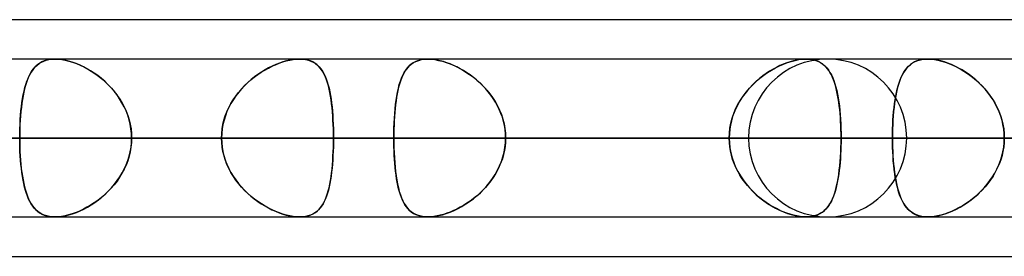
# Model space of a CAD drawing. Header units: millimetres. Extents: x -288 to 288, y -100 to 123.
# Tile 63 of 75: x 126.31 to 140.38, y 51.61 to 55. Entities that reach past the tile are written whole.
import ezdxf

# ---------------------------------------------------------------- set-up
doc = ezdxf.new("R2010")
doc.units = ezdxf.units.MM
doc.layers.add('MAIN-1', color=7, linetype='Continuous')
doc.layers.add('MAIN-2', color=7, linetype='Continuous')

msp = doc.modelspace()

# ---------------------------------------------------------------- linework, layer by layer
at = {"layer": 'MAIN-1'}
for p, q in [((81.421, 55), (156.21, 55)), ((155.254, 54.435), (-155.254, 54.435)), ((126.817, 54.435), (126.817, 54.435)), ((126.817, 54.435), (126.817, 54.435)), ((126.817, 54.435), (126.818, 54.435)), ((126.818, 54.435), (126.818, 54.435)), ((126.818, 54.435), (126.818, 54.435)), ((126.818, 54.435), (126.818, 54.435)), ((137.559, 54.435), (137.56, 54.435)), ((137.56, 54.435), (137.56, 54.435)), ((137.56, 54.435), (137.561, 54.435)), ((137.561, 54.435), (137.561, 54.435)), ((137.561, 54.435), (137.562, 54.435)), ((137.562, 54.435), (137.562, 54.435)), ((155.857, 53.305), (-155.857, 53.305)), ((-155.118, 52.175), (155.118, 52.175)), ((126.818, 52.175), (126.817, 52.175)), ((126.818, 52.175), (126.818, 52.175)), ((126.818, 52.175), (126.818, 52.175)), ((126.818, 52.175), (126.818, 52.175)), ((126.818, 52.175), (126.818, 52.175)), ((126.818, 52.175), (126.818, 52.175)), ((81.908, 51.61), (155.347, 51.61))]:
    msp.add_line(p, q, dxfattribs=at)
at = {"layer": 'MAIN-2'}
for p, q in [((126.511, 54.297), (126.535, 54.325)), ((126.545, 54.334), (126.521, 54.309)), ((126.535, 54.325), (126.562, 54.349)), ((126.571, 54.357), (126.545, 54.334)), ((126.562, 54.349), (126.59, 54.371)), ((126.599, 54.377), (126.571, 54.357)), ((126.59, 54.371), (126.622, 54.39)), ((126.63, 54.394), (126.599, 54.377)), ((126.622, 54.39), (126.656, 54.406)), ((126.663, 54.409), (126.63, 54.394)), ((126.656, 54.406), (126.692, 54.419)), ((126.698, 54.42), (126.663, 54.409)), ((126.692, 54.419), (126.731, 54.428)), ((126.736, 54.428), (126.698, 54.42)), ((126.731, 54.428), (126.773, 54.433)), ((126.776, 54.433), (126.736, 54.428)), ((126.773, 54.433), (126.817, 54.435)), ((126.818, 54.435), (126.776, 54.433)), ((126.818, 54.435), (126.864, 54.433)), ((126.864, 54.433), (126.818, 54.435)), ((126.864, 54.433), (126.913, 54.428)), ((126.912, 54.428), (126.864, 54.433)), ((126.961, 54.419), (126.912, 54.428)), ((126.913, 54.428), (126.964, 54.419)), ((127.012, 54.407), (126.961, 54.419)), ((126.964, 54.419), (127.016, 54.406)), ((127.064, 54.391), (127.012, 54.407)), ((127.016, 54.406), (127.068, 54.39)), ((127.117, 54.372), (127.064, 54.391)), ((127.068, 54.39), (127.122, 54.37)), ((127.169, 54.351), (127.117, 54.372)), ((127.122, 54.37), (127.176, 54.348)), ((127.222, 54.326), (127.169, 54.351)), ((127.176, 54.348), (127.229, 54.322)), ((127.274, 54.298), (127.222, 54.326)), ((127.229, 54.322), (127.283, 54.294)), ((129.866, 54.306), (129.917, 54.332)), ((129.922, 54.334), (129.87, 54.309)), ((129.917, 54.332), (129.969, 54.355)), ((129.973, 54.357), (129.922, 54.334)), ((129.969, 54.355), (130.021, 54.376)), ((130.024, 54.377), (129.973, 54.357)), ((130.021, 54.376), (130.072, 54.394)), ((130.075, 54.395), (130.024, 54.377)), ((130.072, 54.394), (130.123, 54.408)), ((130.125, 54.409), (130.075, 54.395)), ((130.123, 54.408), (130.173, 54.42)), ((130.175, 54.42), (130.125, 54.409)), ((130.173, 54.42), (130.221, 54.428)), ((130.223, 54.428), (130.175, 54.42)), ((130.221, 54.428), (130.268, 54.433)), ((130.269, 54.433), (130.223, 54.428)), ((130.268, 54.433), (130.313, 54.435)), ((130.313, 54.435), (130.269, 54.433)), ((130.355, 54.433), (130.313, 54.435)), ((130.313, 54.435), (130.357, 54.433)), ((130.395, 54.428), (130.355, 54.433)), ((130.357, 54.433), (130.399, 54.428)), ((130.432, 54.42), (130.395, 54.428)), ((130.399, 54.428), (130.438, 54.419)), ((130.467, 54.409), (130.432, 54.42)), ((130.438, 54.419), (130.474, 54.406)), ((130.5, 54.394), (130.467, 54.409)), ((130.474, 54.406), (130.508, 54.39)), ((130.53, 54.377), (130.5, 54.394)), ((130.508, 54.39), (130.539, 54.37)), ((130.558, 54.356), (130.53, 54.377)), ((130.539, 54.37), (130.567, 54.348)), ((130.583, 54.333), (130.558, 54.356)), ((130.567, 54.348), (130.593, 54.322)), ((130.606, 54.307), (130.583, 54.333)), ((130.593, 54.322), (130.617, 54.294)), ((131.854, 54.309), (131.88, 54.337)), ((131.884, 54.341), (131.86, 54.317)), ((131.88, 54.337), (131.909, 54.362)), ((131.909, 54.362), (131.884, 54.341)), ((131.909, 54.362), (131.941, 54.384)), ((131.936, 54.381), (131.909, 54.362)), ((131.966, 54.397), (131.936, 54.381)), ((131.941, 54.384), (131.976, 54.402)), ((131.998, 54.411), (131.966, 54.397)), ((131.976, 54.402), (132.015, 54.416)), ((132.032, 54.421), (131.998, 54.411)), ((132.015, 54.416), (132.056, 54.427)), ((132.068, 54.429), (132.032, 54.421)), ((132.056, 54.427), (132.1, 54.433)), ((132.107, 54.434), (132.068, 54.429)), ((132.1, 54.433), (132.147, 54.435)), ((132.147, 54.435), (132.107, 54.434)), ((132.147, 54.435), (132.195, 54.433)), ((132.188, 54.434), (132.147, 54.435)), ((132.232, 54.429), (132.188, 54.434)), ((132.195, 54.433), (132.246, 54.427)), ((132.277, 54.422), (132.232, 54.429)), ((132.246, 54.427), (132.299, 54.417)), ((132.323, 54.412), (132.277, 54.422)), ((132.299, 54.417), (132.354, 54.404)), ((132.37, 54.399), (132.323, 54.412)), ((132.354, 54.404), (132.409, 54.386)), ((132.418, 54.383), (132.37, 54.399)), ((132.409, 54.386), (132.465, 54.366)), ((132.466, 54.365), (132.418, 54.383)), ((132.465, 54.366), (132.521, 54.342)), ((132.514, 54.345), (132.466, 54.365)), ((132.562, 54.322), (132.514, 54.345)), ((132.521, 54.342), (132.577, 54.314)), ((132.61, 54.297), (132.562, 54.322)), ((137.113, 54.309), (137.17, 54.337)), ((137.177, 54.341), (137.128, 54.317)), ((137.17, 54.337), (137.227, 54.362)), ((137.226, 54.362), (137.177, 54.341)), ((137.275, 54.381), (137.226, 54.362)), ((137.227, 54.362), (137.284, 54.384)), ((137.324, 54.397), (137.275, 54.381)), ((137.284, 54.384), (137.34, 54.402)), ((137.372, 54.411), (137.324, 54.397)), ((137.34, 54.402), (137.396, 54.416)), ((137.419, 54.421), (137.372, 54.411)), ((137.396, 54.416), (137.45, 54.427)), ((137.465, 54.429), (137.419, 54.421)), ((137.45, 54.427), (137.502, 54.433)), ((137.509, 54.434), (137.465, 54.429)), ((137.502, 54.433), (137.551, 54.435)), ((137.551, 54.435), (137.509, 54.434)), ((137.591, 54.434), (137.551, 54.435)), ((137.551, 54.435), (137.553, 54.435)), ((137.553, 54.435), (137.554, 54.435)), ((137.554, 54.435), (137.555, 54.435)), ((137.555, 54.435), (137.557, 54.435)), ((137.557, 54.435), (137.558, 54.435)), ((137.558, 54.435), (137.559, 54.435)), ((137.562, 54.435), (137.607, 54.432)), ((137.629, 54.429), (137.591, 54.434)), ((137.607, 54.432), (137.65, 54.425)), ((137.665, 54.422), (137.629, 54.429)), ((137.65, 54.425), (137.69, 54.415)), ((137.699, 54.412), (137.665, 54.422)), ((137.69, 54.415), (137.727, 54.401)), ((137.73, 54.399), (137.699, 54.412)), ((137.727, 54.401), (137.761, 54.383)), ((137.76, 54.383), (137.73, 54.399)), ((137.787, 54.365), (137.76, 54.383)), ((137.761, 54.383), (137.792, 54.362)), ((137.812, 54.345), (137.787, 54.365)), ((137.792, 54.362), (137.821, 54.337)), ((137.836, 54.322), (137.812, 54.345)), ((137.821, 54.337), (137.847, 54.31)), ((137.857, 54.297), (137.836, 54.322)), ((138.991, 54.306), (139.015, 54.332)), ((139.018, 54.334), (138.993, 54.309)), ((139.015, 54.332), (139.042, 54.355)), ((139.044, 54.357), (139.018, 54.334)), ((139.042, 54.355), (139.07, 54.376)), ((139.072, 54.377), (139.044, 54.357)), ((139.07, 54.376), (139.101, 54.394)), ((139.103, 54.395), (139.072, 54.377)), ((139.101, 54.394), (139.134, 54.408)), ((139.135, 54.409), (139.103, 54.395)), ((139.134, 54.408), (139.17, 54.42)), ((139.171, 54.42), (139.135, 54.409)), ((139.17, 54.42), (139.208, 54.428)), ((139.209, 54.428), (139.171, 54.42)), ((139.208, 54.428), (139.248, 54.433)), ((139.249, 54.433), (139.209, 54.428)), ((139.248, 54.433), (139.291, 54.435)), ((139.291, 54.435), (139.249, 54.433)), ((139.291, 54.435), (139.337, 54.433)), ((139.335, 54.433), (139.291, 54.435)), ((139.381, 54.428), (139.335, 54.433)), ((139.337, 54.433), (139.386, 54.428)), ((139.429, 54.42), (139.381, 54.428)), ((139.386, 54.428), (139.436, 54.419)), ((139.478, 54.409), (139.429, 54.42)), ((139.436, 54.419), (139.488, 54.406)), ((139.528, 54.394), (139.478, 54.409)), ((139.488, 54.406), (139.541, 54.39)), ((139.579, 54.377), (139.528, 54.394)), ((139.541, 54.39), (139.594, 54.37)), ((139.629, 54.356), (139.579, 54.377)), ((139.594, 54.37), (139.648, 54.348)), ((139.68, 54.333), (139.629, 54.356)), ((139.648, 54.348), (139.702, 54.322)), ((139.731, 54.307), (139.68, 54.333)), ((139.702, 54.322), (139.755, 54.294)), ((126.431, 54.159), (126.449, 54.197)), ((126.458, 54.216), (126.44, 54.18)), ((126.449, 54.197), (126.468, 54.233)), ((126.477, 54.25), (126.458, 54.216)), ((126.468, 54.233), (126.488, 54.267)), ((126.498, 54.28), (126.477, 54.25)), ((126.488, 54.267), (126.511, 54.297)), ((126.521, 54.309), (126.498, 54.28)), ((127.326, 54.268), (127.274, 54.298)), ((127.283, 54.294), (127.336, 54.262)), ((127.378, 54.234), (127.326, 54.268)), ((127.336, 54.262), (127.388, 54.228)), ((127.429, 54.198), (127.378, 54.234)), ((127.388, 54.228), (127.439, 54.191)), ((127.479, 54.159), (127.429, 54.198)), ((127.439, 54.191), (127.488, 54.151)), ((129.665, 54.177), (129.714, 54.213)), ((129.718, 54.216), (129.669, 54.18)), ((129.714, 54.213), (129.765, 54.247)), ((129.769, 54.25), (129.718, 54.216)), ((129.765, 54.247), (129.815, 54.278)), ((129.819, 54.28), (129.769, 54.25)), ((129.815, 54.278), (129.866, 54.306)), ((129.87, 54.309), (129.819, 54.28)), ((130.628, 54.279), (130.606, 54.307)), ((130.617, 54.294), (130.639, 54.262)), ((130.648, 54.247), (130.628, 54.279)), ((130.639, 54.262), (130.658, 54.228)), ((130.666, 54.213), (130.648, 54.247)), ((130.658, 54.228), (130.676, 54.191)), ((130.682, 54.177), (130.666, 54.213)), ((130.676, 54.191), (130.693, 54.151)), ((131.784, 54.195), (131.768, 54.158)), ((131.769, 54.162), (131.788, 54.204)), ((131.801, 54.229), (131.784, 54.195)), ((131.788, 54.204), (131.808, 54.242)), ((131.819, 54.261), (131.801, 54.229)), ((131.808, 54.242), (131.83, 54.277)), ((131.839, 54.29), (131.819, 54.261)), ((131.83, 54.277), (131.854, 54.309)), ((131.86, 54.317), (131.839, 54.29)), ((132.577, 54.314), (132.633, 54.284)), ((132.657, 54.27), (132.61, 54.297)), ((132.633, 54.284), (132.688, 54.25)), ((132.704, 54.24), (132.657, 54.27)), ((132.688, 54.25), (132.743, 54.214)), ((132.751, 54.208), (132.704, 54.24)), ((132.743, 54.214), (132.796, 54.174)), ((132.797, 54.173), (132.751, 54.208)), ((136.934, 54.195), (136.888, 54.158)), ((136.893, 54.162), (136.946, 54.204)), ((136.982, 54.229), (136.934, 54.195)), ((136.946, 54.204), (137.001, 54.242)), ((137.03, 54.261), (136.982, 54.229)), ((137.001, 54.242), (137.057, 54.277)), ((137.079, 54.29), (137.03, 54.261)), ((137.057, 54.277), (137.113, 54.309)), ((137.128, 54.317), (137.079, 54.29)), ((137.847, 54.31), (137.871, 54.279)), ((137.877, 54.27), (137.857, 54.297)), ((137.871, 54.279), (137.893, 54.245)), ((137.896, 54.24), (137.877, 54.27)), ((137.893, 54.245), (137.913, 54.209)), ((137.914, 54.208), (137.896, 54.24)), ((137.913, 54.209), (137.932, 54.169)), ((137.93, 54.173), (137.914, 54.208)), ((138.912, 54.177), (138.93, 54.213)), ((138.931, 54.216), (138.913, 54.18)), ((138.93, 54.213), (138.949, 54.247)), ((138.95, 54.25), (138.931, 54.216)), ((138.949, 54.247), (138.969, 54.278)), ((138.971, 54.28), (138.95, 54.25)), ((138.969, 54.278), (138.991, 54.306)), ((138.993, 54.309), (138.971, 54.28)), ((139.781, 54.279), (139.731, 54.307)), ((139.755, 54.294), (139.808, 54.262)), ((139.831, 54.247), (139.781, 54.279)), ((139.808, 54.262), (139.86, 54.228)), ((139.881, 54.213), (139.831, 54.247)), ((139.86, 54.228), (139.911, 54.191)), ((139.929, 54.177), (139.881, 54.213)), ((139.911, 54.191), (139.961, 54.151)), ((126.395, 54.055), (126.382, 54.009)), ((126.387, 54.026), (126.4, 54.073)), ((126.409, 54.099), (126.395, 54.055)), ((126.4, 54.073), (126.415, 54.117)), ((126.424, 54.141), (126.409, 54.099)), ((126.415, 54.117), (126.431, 54.159)), ((126.44, 54.18), (126.424, 54.141)), ((127.527, 54.117), (127.479, 54.159)), ((127.488, 54.151), (127.536, 54.109)), ((127.574, 54.072), (127.527, 54.117)), ((127.536, 54.109), (127.582, 54.064)), ((127.619, 54.025), (127.574, 54.072)), ((127.582, 54.064), (127.626, 54.017)), ((129.481, 54.006), (129.525, 54.052)), ((129.527, 54.055), (129.483, 54.008)), ((129.525, 54.052), (129.57, 54.097)), ((129.573, 54.099), (129.527, 54.055)), ((129.57, 54.097), (129.617, 54.138)), ((129.62, 54.141), (129.573, 54.099)), ((129.617, 54.138), (129.665, 54.177)), ((129.669, 54.18), (129.62, 54.141)), ((130.698, 54.137), (130.682, 54.177)), ((130.693, 54.151), (130.707, 54.109)), ((130.711, 54.096), (130.698, 54.137)), ((130.707, 54.109), (130.721, 54.064)), ((130.724, 54.051), (130.711, 54.096)), ((130.721, 54.064), (130.733, 54.017)), ((130.736, 54.004), (130.724, 54.051)), ((131.725, 54.017), (131.738, 54.069)), ((131.74, 54.077), (131.728, 54.033)), ((131.738, 54.069), (131.753, 54.117)), ((131.754, 54.118), (131.74, 54.077)), ((131.753, 54.117), (131.769, 54.162)), ((131.768, 54.158), (131.754, 54.118)), ((132.796, 54.174), (132.847, 54.132)), ((132.842, 54.137), (132.797, 54.173)), ((132.886, 54.098), (132.842, 54.137)), ((132.847, 54.132), (132.897, 54.088)), ((132.928, 54.057), (132.886, 54.098)), ((132.897, 54.088), (132.944, 54.04)), ((132.969, 54.013), (132.928, 54.057)), ((132.944, 54.04), (132.989, 53.99)), ((136.741, 54.017), (136.789, 54.069)), ((136.798, 54.077), (136.755, 54.033)), ((136.789, 54.069), (136.84, 54.117)), ((136.842, 54.118), (136.798, 54.077)), ((136.84, 54.117), (136.893, 54.162)), ((136.888, 54.158), (136.842, 54.118)), ((137.945, 54.137), (137.93, 54.173)), ((137.932, 54.169), (137.948, 54.127)), ((137.958, 54.098), (137.945, 54.137)), ((137.948, 54.127), (137.963, 54.082)), ((137.971, 54.057), (137.958, 54.098)), ((137.963, 54.082), (137.977, 54.035)), ((137.983, 54.013), (137.971, 54.057)), ((138.868, 54.055), (138.855, 54.008)), ((138.855, 54.006), (138.867, 54.052)), ((138.867, 54.052), (138.881, 54.097)), ((138.882, 54.099), (138.868, 54.055)), ((138.881, 54.097), (138.896, 54.138)), ((138.897, 54.141), (138.882, 54.099)), ((138.896, 54.138), (138.912, 54.177)), ((138.913, 54.18), (138.897, 54.141)), ((139.977, 54.137), (139.929, 54.177)), ((139.961, 54.151), (140.009, 54.109)), ((140.023, 54.096), (139.977, 54.137)), ((140.009, 54.109), (140.055, 54.064)), ((140.068, 54.051), (140.023, 54.096)), ((140.055, 54.064), (140.099, 54.017)), ((140.11, 54.004), (140.068, 54.051)), ((126.36, 53.909), (126.351, 53.856)), ((126.353, 53.87), (126.363, 53.924)), ((126.371, 53.96), (126.36, 53.909)), ((126.363, 53.924), (126.374, 53.976)), ((126.382, 54.009), (126.371, 53.96)), ((126.374, 53.976), (126.387, 54.026)), ((127.662, 53.974), (127.619, 54.025)), ((127.626, 54.017), (127.668, 53.968)), ((127.703, 53.922), (127.662, 53.974)), ((127.668, 53.968), (127.707, 53.916)), ((127.74, 53.868), (127.703, 53.922)), ((127.707, 53.916), (127.743, 53.862)), ((129.364, 53.853), (129.4, 53.906)), ((129.402, 53.909), (129.366, 53.855)), ((129.4, 53.906), (129.439, 53.957)), ((129.442, 53.96), (129.402, 53.909)), ((129.439, 53.957), (129.481, 54.006)), ((129.483, 54.008), (129.442, 53.96)), ((130.733, 54.017), (130.743, 53.968)), ((130.746, 53.955), (130.736, 54.004)), ((130.743, 53.968), (130.753, 53.916)), ((130.755, 53.904), (130.746, 53.955)), ((130.753, 53.916), (130.762, 53.862)), ((130.763, 53.85), (130.755, 53.904)), ((131.693, 53.847), (131.702, 53.906)), ((131.708, 53.939), (131.699, 53.888)), ((131.702, 53.906), (131.713, 53.963)), ((131.718, 53.987), (131.708, 53.939)), ((131.713, 53.963), (131.725, 54.017)), ((131.728, 54.033), (131.718, 53.987)), ((133.008, 53.968), (132.969, 54.013)), ((132.989, 53.99), (133.032, 53.938)), ((133.045, 53.92), (133.008, 53.968)), ((133.032, 53.938), (133.072, 53.883)), ((133.079, 53.871), (133.045, 53.92)), ((136.613, 53.847), (136.652, 53.906)), ((136.676, 53.939), (136.64, 53.888)), ((136.652, 53.906), (136.695, 53.963)), ((136.714, 53.987), (136.676, 53.939)), ((136.695, 53.963), (136.741, 54.017)), ((136.755, 54.033), (136.714, 53.987)), ((137.977, 54.035), (137.989, 53.985)), ((137.993, 53.968), (137.983, 54.013)), ((137.989, 53.985), (138, 53.933)), ((138.003, 53.92), (137.993, 53.968)), ((138, 53.933), (138.01, 53.879)), ((138.011, 53.871), (138.003, 53.92)), ((138.834, 53.909), (138.824, 53.855)), ((138.824, 53.853), (138.833, 53.906)), ((138.833, 53.906), (138.843, 53.957)), ((138.844, 53.96), (138.834, 53.909)), ((138.843, 53.957), (138.855, 54.006)), ((138.855, 54.008), (138.844, 53.96)), ((140.099, 54.017), (140.141, 53.968)), ((140.151, 53.955), (140.11, 54.004)), ((140.141, 53.968), (140.18, 53.916)), ((140.189, 53.904), (140.151, 53.955)), ((140.18, 53.916), (140.216, 53.862)), ((140.224, 53.85), (140.189, 53.904)), ((126.343, 53.8), (126.336, 53.743)), ((126.337, 53.755), (126.345, 53.813)), ((126.351, 53.856), (126.343, 53.8)), ((126.345, 53.813), (126.353, 53.87)), ((127.774, 53.811), (127.74, 53.868)), ((127.743, 53.862), (127.777, 53.806)), ((127.805, 53.752), (127.774, 53.811)), ((127.777, 53.806), (127.807, 53.749)), ((129.301, 53.741), (129.331, 53.798)), ((129.332, 53.8), (129.302, 53.743)), ((129.331, 53.798), (129.364, 53.853)), ((129.366, 53.855), (129.332, 53.8)), ((130.762, 53.862), (130.769, 53.807)), ((130.77, 53.795), (130.763, 53.85)), ((130.769, 53.807), (130.776, 53.749)), ((130.777, 53.738), (130.77, 53.795)), ((131.678, 53.721), (131.685, 53.785)), ((131.684, 53.782), (131.678, 53.727)), ((131.691, 53.836), (131.684, 53.782)), ((131.685, 53.785), (131.693, 53.847)), ((131.699, 53.888), (131.691, 53.836)), ((133.072, 53.883), (133.108, 53.826)), ((133.111, 53.82), (133.079, 53.871)), ((133.108, 53.826), (133.142, 53.766)), ((133.141, 53.768), (133.111, 53.82)), ((133.167, 53.714), (133.141, 53.768)), ((133.142, 53.766), (133.171, 53.705)), ((136.545, 53.721), (136.577, 53.785)), ((136.576, 53.782), (136.548, 53.727)), ((136.606, 53.836), (136.576, 53.782)), ((136.577, 53.785), (136.613, 53.847)), ((136.64, 53.888), (136.606, 53.836)), ((138.01, 53.879), (138.019, 53.822)), ((138.019, 53.82), (138.011, 53.871)), ((138.019, 53.822), (138.027, 53.763)), ((138.026, 53.768), (138.019, 53.82)), ((138.032, 53.714), (138.026, 53.768)), ((138.027, 53.763), (138.033, 53.701)), ((138.816, 53.8), (138.809, 53.743)), ((138.809, 53.741), (138.816, 53.798)), ((138.824, 53.855), (138.816, 53.8)), ((138.816, 53.798), (138.824, 53.853)), ((140.216, 53.862), (140.25, 53.807)), ((140.256, 53.795), (140.224, 53.85)), ((140.25, 53.807), (140.28, 53.749)), ((140.285, 53.738), (140.256, 53.795)), ((126.32, 53.568), (126.325, 53.632)), ((126.324, 53.623), (126.32, 53.562)), ((126.329, 53.684), (126.324, 53.623)), ((126.325, 53.632), (126.33, 53.694)), ((126.336, 53.743), (126.329, 53.684)), ((126.33, 53.694), (126.337, 53.755)), ((127.833, 53.692), (127.805, 53.752)), ((127.807, 53.749), (127.834, 53.689)), ((127.856, 53.63), (127.833, 53.692)), ((127.834, 53.689), (127.857, 53.628)), ((127.876, 53.567), (127.856, 53.63)), ((127.857, 53.628), (127.876, 53.565)), ((129.232, 53.559), (129.251, 53.621)), ((129.252, 53.623), (129.233, 53.561)), ((129.251, 53.621), (129.274, 53.682)), ((129.275, 53.684), (129.252, 53.623)), ((129.274, 53.682), (129.301, 53.741)), ((129.302, 53.743), (129.275, 53.684)), ((130.776, 53.749), (130.781, 53.689)), ((130.782, 53.679), (130.777, 53.738)), ((130.781, 53.689), (130.786, 53.628)), ((130.786, 53.619), (130.782, 53.679)), ((130.786, 53.628), (130.79, 53.565)), ((130.79, 53.558), (130.786, 53.619)), ((131.667, 53.587), (131.672, 53.654)), ((131.673, 53.669), (131.669, 53.611)), ((131.672, 53.654), (131.678, 53.721)), ((131.678, 53.727), (131.673, 53.669)), ((133.19, 53.658), (133.167, 53.714)), ((133.171, 53.705), (133.197, 53.641)), ((133.211, 53.601), (133.19, 53.658)), ((133.197, 53.641), (133.218, 53.576)), ((136.495, 53.587), (136.517, 53.654)), ((136.523, 53.669), (136.502, 53.611)), ((136.517, 53.654), (136.545, 53.721)), ((136.548, 53.727), (136.523, 53.669)), ((138.037, 53.658), (138.032, 53.714)), ((138.033, 53.701), (138.039, 53.638)), ((138.042, 53.601), (138.037, 53.658)), ((138.039, 53.638), (138.043, 53.574)), ((138.798, 53.623), (138.793, 53.561)), ((138.793, 53.559), (138.797, 53.621)), ((138.797, 53.621), (138.803, 53.682)), ((138.803, 53.684), (138.798, 53.623)), ((138.809, 53.743), (138.803, 53.684)), ((138.803, 53.682), (138.809, 53.741)), ((140.28, 53.749), (140.307, 53.689)), ((140.311, 53.679), (140.285, 53.738)), ((140.307, 53.689), (140.33, 53.628)), ((140.333, 53.619), (140.311, 53.679)), ((140.33, 53.628), (140.35, 53.565)), ((140.352, 53.558), (140.333, 53.619)), ((126.314, 53.438), (126.317, 53.504)), ((126.316, 53.499), (126.314, 53.435)), ((126.32, 53.562), (126.316, 53.499)), ((126.317, 53.504), (126.32, 53.568)), ((127.891, 53.502), (127.876, 53.567)), ((127.876, 53.565), (127.892, 53.501)), ((127.902, 53.437), (127.891, 53.502)), ((127.892, 53.501), (127.903, 53.436)), ((129.217, 53.499), (129.206, 53.435)), ((129.206, 53.434), (129.217, 53.497)), ((129.233, 53.561), (129.217, 53.499)), ((129.217, 53.497), (129.232, 53.559)), ((130.79, 53.565), (130.793, 53.501)), ((130.793, 53.496), (130.79, 53.558)), ((130.793, 53.501), (130.795, 53.436)), ((130.795, 53.433), (130.793, 53.496)), ((131.662, 53.491), (131.66, 53.43)), ((131.661, 53.447), (131.663, 53.517)), ((131.665, 53.551), (131.662, 53.491)), ((131.663, 53.517), (131.667, 53.587)), ((131.669, 53.611), (131.665, 53.551)), ((133.227, 53.543), (133.211, 53.601)), ((133.218, 53.576), (133.235, 53.509)), ((133.24, 53.485), (133.227, 53.543)), ((133.235, 53.509), (133.247, 53.442)), ((133.25, 53.425), (133.24, 53.485)), ((136.471, 53.491), (136.461, 53.43)), ((136.464, 53.447), (136.477, 53.517)), ((136.485, 53.551), (136.471, 53.491)), ((136.477, 53.517), (136.495, 53.587)), ((136.502, 53.611), (136.485, 53.551)), ((138.045, 53.543), (138.042, 53.601)), ((138.043, 53.574), (138.047, 53.508)), ((138.048, 53.485), (138.045, 53.543)), ((138.047, 53.508), (138.049, 53.441)), ((138.05, 53.425), (138.048, 53.485)), ((138.79, 53.499), (138.788, 53.435)), ((138.788, 53.434), (138.79, 53.497)), ((138.793, 53.561), (138.79, 53.499)), ((138.79, 53.497), (138.793, 53.559)), ((140.35, 53.565), (140.365, 53.501)), ((140.366, 53.496), (140.352, 53.558)), ((140.365, 53.501), (140.376, 53.436)), ((140.376, 53.433), (140.366, 53.496)), ((126.312, 53.305), (126.313, 53.372)), ((126.313, 53.37), (126.312, 53.305)), ((126.313, 53.372), (126.314, 53.438)), ((126.314, 53.435), (126.313, 53.37)), ((127.909, 53.371), (127.902, 53.437)), ((127.903, 53.436), (127.909, 53.371)), ((127.909, 53.371), (127.911, 53.305)), ((127.911, 53.305), (127.909, 53.371)), ((129.2, 53.37), (129.197, 53.305)), ((129.197, 53.305), (129.2, 53.37)), ((129.206, 53.435), (129.2, 53.37)), ((129.2, 53.37), (129.206, 53.434)), ((130.795, 53.436), (130.796, 53.371)), ((130.796, 53.369), (130.795, 53.433)), ((130.796, 53.371), (130.796, 53.305)), ((130.796, 53.305), (130.796, 53.369)), ((131.659, 53.376), (131.661, 53.447)), ((131.66, 53.43), (131.659, 53.368)), ((131.659, 53.305), (131.659, 53.376)), ((131.659, 53.368), (131.659, 53.305)), ((133.247, 53.442), (133.255, 53.374)), ((133.255, 53.365), (133.25, 53.425)), ((133.255, 53.374), (133.257, 53.305)), ((133.257, 53.305), (133.255, 53.365)), ((136.453, 53.305), (136.456, 53.376)), ((136.455, 53.368), (136.453, 53.305)), ((136.461, 53.43), (136.455, 53.368)), ((136.456, 53.376), (136.464, 53.447)), ((138.049, 53.441), (138.051, 53.373)), ((138.051, 53.365), (138.05, 53.425)), ((138.051, 53.373), (138.051, 53.305)), ((138.051, 53.305), (138.051, 53.365)), ((138.788, 53.435), (138.786, 53.37)), ((138.786, 53.37), (138.788, 53.434)), ((138.786, 53.305), (138.786, 53.37)), ((138.786, 53.37), (138.786, 53.305)), ((140.376, 53.436), (140.383, 53.371)), ((140.383, 53.369), (140.376, 53.433)), ((140.383, 53.371), (140.385, 53.305)), ((140.385, 53.305), (140.383, 53.369)), ((-155.857, 53.305), (155.857, 53.305)), ((154.141, 53.305), (-154.141, 53.305)), ((-154.141, 53.305), (154.141, 53.305)), ((-143.269, 53.305), (143.269, 53.305)), ((143.269, 53.305), (-143.269, 53.305)), ((141.67, 53.305), (-141.67, 53.305)), ((-141.67, 53.305), (141.67, 53.305)), ((-130.796, 53.305), (130.796, 53.305)), ((130.796, 53.305), (-130.796, 53.305)), ((129.197, 53.305), (-129.197, 53.305)), ((-129.197, 53.305), (129.197, 53.305)), ((136.73, 53.305), (101.358, 53.305)), ((101.358, 53.305), (136.73, 53.305)), ((102.958, 53.305), (138.99, 53.305)), ((138.99, 53.305), (102.958, 53.305)), ((154.358, 53.305), (113.836, 53.305)), ((113.836, 53.305), (154.358, 53.305)), ((115.436, 53.305), (156.618, 53.305)), ((156.618, 53.305), (115.436, 53.305)), ((129.197, 53.305), (118.323, 53.305)), ((118.323, 53.305), (129.197, 53.305)), ((120.79, 53.305), (131.659, 53.305)), ((131.659, 53.305), (120.79, 53.305)), ((136.453, 53.305), (125.584, 53.305)), ((125.584, 53.305), (136.453, 53.305)), ((171.986, 53.305), (126.312, 53.305)), ((126.312, 53.305), (171.986, 53.305)), ((126.313, 53.24), (126.312, 53.305)), ((126.312, 53.305), (126.313, 53.24)), ((126.314, 53.175), (126.313, 53.24)), ((126.313, 53.24), (126.314, 53.176)), ((127.909, 53.239), (127.902, 53.173)), ((127.903, 53.174), (127.909, 53.239)), ((127.911, 53.305), (127.909, 53.239)), ((127.909, 53.239), (127.911, 53.305)), ((127.911, 53.305), (174.246, 53.305)), ((174.246, 53.305), (127.911, 53.305)), ((127.911, 53.305), (138.786, 53.305)), ((138.786, 53.305), (127.911, 53.305)), ((129.197, 53.305), (129.2, 53.24)), ((129.2, 53.24), (129.197, 53.305)), ((129.2, 53.24), (129.206, 53.176)), ((129.206, 53.175), (129.2, 53.24)), ((130.796, 53.241), (130.795, 53.177)), ((130.795, 53.174), (130.796, 53.239)), ((130.796, 53.239), (130.796, 53.305)), ((141.67, 53.305), (130.796, 53.305)), ((130.796, 53.305), (141.67, 53.305)), ((130.796, 53.305), (130.796, 53.241)), ((136.453, 53.305), (131.659, 53.305)), ((131.659, 53.305), (136.453, 53.305)), ((131.659, 53.242), (131.659, 53.305)), ((131.659, 53.305), (131.659, 53.234)), ((131.66, 53.18), (131.659, 53.242)), ((131.659, 53.234), (131.661, 53.163)), ((133.247, 53.168), (133.255, 53.236)), ((133.255, 53.245), (133.25, 53.185)), ((133.257, 53.305), (133.255, 53.245)), ((133.255, 53.236), (133.257, 53.305)), ((133.257, 53.305), (138.051, 53.305)), ((138.051, 53.305), (133.257, 53.305)), ((133.257, 53.305), (144.126, 53.305)), ((144.126, 53.305), (133.257, 53.305)), ((136.453, 53.305), (136.456, 53.234)), ((136.455, 53.242), (136.453, 53.305)), ((136.461, 53.18), (136.455, 53.242)), ((136.456, 53.234), (136.464, 53.163)), ((138.049, 53.168), (138.051, 53.236)), ((138.051, 53.245), (138.05, 53.185)), ((138.051, 53.236), (138.051, 53.305)), ((148.92, 53.305), (138.051, 53.305)), ((138.051, 53.305), (148.92, 53.305)), ((138.051, 53.305), (138.051, 53.245)), ((189.614, 53.305), (138.786, 53.305)), ((138.786, 53.305), (189.614, 53.305)), ((138.786, 53.237), (138.786, 53.305)), ((138.786, 53.305), (138.786, 53.24)), ((138.786, 53.24), (138.788, 53.176)), ((138.788, 53.171), (138.786, 53.237)), ((140.383, 53.241), (140.376, 53.177)), ((140.376, 53.174), (140.383, 53.239)), ((140.385, 53.305), (140.383, 53.241)), ((140.383, 53.239), (140.385, 53.305)), ((126.314, 53.176), (126.316, 53.113)), ((126.316, 53.111), (126.314, 53.175)), ((126.316, 53.113), (126.32, 53.05)), ((126.32, 53.049), (126.316, 53.111)), ((127.876, 53.045), (127.892, 53.109)), ((127.891, 53.108), (127.876, 53.043)), ((127.902, 53.173), (127.891, 53.108)), ((127.892, 53.109), (127.903, 53.174)), ((129.206, 53.176), (129.217, 53.113)), ((129.217, 53.111), (129.206, 53.175)), ((129.217, 53.113), (129.232, 53.051)), ((129.233, 53.049), (129.217, 53.111)), ((130.793, 53.114), (130.79, 53.052)), ((130.79, 53.045), (130.793, 53.109)), ((130.795, 53.177), (130.793, 53.114)), ((130.793, 53.109), (130.795, 53.174)), ((131.662, 53.119), (131.66, 53.18)), ((131.661, 53.163), (131.663, 53.093)), ((131.665, 53.059), (131.662, 53.119)), ((131.663, 53.093), (131.667, 53.023)), ((131.669, 52.999), (131.665, 53.059)), ((133.227, 53.067), (133.211, 53.009)), ((133.218, 53.034), (133.235, 53.101)), ((133.24, 53.125), (133.227, 53.067)), ((133.235, 53.101), (133.247, 53.168)), ((133.25, 53.185), (133.24, 53.125)), ((136.471, 53.119), (136.461, 53.18)), ((136.464, 53.163), (136.477, 53.093)), ((136.485, 53.059), (136.471, 53.119)), ((136.477, 53.093), (136.495, 53.023)), ((136.502, 52.999), (136.485, 53.059)), ((138.045, 53.067), (138.042, 53.009)), ((138.043, 53.034), (138.047, 53.101)), ((138.048, 53.125), (138.045, 53.067)), ((138.047, 53.101), (138.049, 53.168)), ((138.05, 53.185), (138.048, 53.125)), ((138.788, 53.176), (138.79, 53.113)), ((138.79, 53.105), (138.788, 53.171)), ((138.79, 53.113), (138.793, 53.051)), ((138.794, 53.04), (138.79, 53.105)), ((140.35, 53.045), (140.365, 53.109)), ((140.366, 53.114), (140.352, 53.052)), ((140.365, 53.109), (140.376, 53.174)), ((140.376, 53.177), (140.366, 53.114)), ((126.32, 53.05), (126.324, 52.989)), ((126.324, 52.987), (126.32, 53.049)), ((126.324, 52.989), (126.329, 52.928)), ((126.329, 52.926), (126.324, 52.987)), ((126.329, 52.928), (126.335, 52.869)), ((126.336, 52.867), (126.329, 52.926)), ((127.833, 52.918), (127.805, 52.858)), ((127.807, 52.861), (127.834, 52.921)), ((127.856, 52.98), (127.833, 52.918)), ((127.834, 52.921), (127.857, 52.982)), ((127.876, 53.043), (127.856, 52.98)), ((127.857, 52.982), (127.876, 53.045)), ((129.232, 53.051), (129.251, 52.989)), ((129.252, 52.987), (129.233, 53.049)), ((129.251, 52.989), (129.274, 52.928)), ((129.275, 52.926), (129.252, 52.987)), ((129.274, 52.928), (129.301, 52.869)), ((129.302, 52.867), (129.275, 52.926)), ((130.776, 52.861), (130.781, 52.921)), ((130.782, 52.931), (130.777, 52.872)), ((130.781, 52.921), (130.786, 52.982)), ((130.786, 52.991), (130.782, 52.931)), ((130.79, 53.052), (130.786, 52.991)), ((130.786, 52.982), (130.79, 53.045)), ((131.667, 53.023), (131.672, 52.956)), ((131.673, 52.941), (131.669, 52.999)), ((131.672, 52.956), (131.678, 52.889)), ((131.678, 52.883), (131.673, 52.941)), ((133.19, 52.952), (133.167, 52.896)), ((133.171, 52.905), (133.197, 52.969)), ((133.211, 53.009), (133.19, 52.952)), ((133.197, 52.969), (133.218, 53.034)), ((136.495, 53.023), (136.517, 52.956)), ((136.523, 52.941), (136.502, 52.999)), ((136.517, 52.956), (136.545, 52.889)), ((136.548, 52.883), (136.523, 52.941)), ((138.037, 52.952), (138.032, 52.896)), ((138.033, 52.905), (138.039, 52.969)), ((138.042, 53.009), (138.037, 52.952)), ((138.039, 52.969), (138.043, 53.034)), ((138.793, 53.051), (138.797, 52.989)), ((138.798, 52.976), (138.794, 53.04)), ((138.797, 52.989), (138.803, 52.928)), ((138.804, 52.913), (138.798, 52.976)), ((138.803, 52.928), (138.809, 52.869)), ((140.28, 52.861), (140.307, 52.921)), ((140.311, 52.931), (140.285, 52.872)), ((140.307, 52.921), (140.33, 52.982)), ((140.333, 52.991), (140.311, 52.931)), ((140.33, 52.982), (140.35, 53.045)), ((140.352, 53.052), (140.333, 52.991)), ((126.335, 52.869), (126.342, 52.812)), ((126.343, 52.81), (126.336, 52.867)), ((126.342, 52.812), (126.351, 52.757)), ((126.351, 52.755), (126.343, 52.81)), ((127.774, 52.799), (127.74, 52.742)), ((127.743, 52.748), (127.777, 52.804)), ((127.805, 52.858), (127.774, 52.799)), ((127.777, 52.804), (127.807, 52.861)), ((129.301, 52.869), (129.331, 52.812)), ((129.332, 52.81), (129.302, 52.867)), ((129.331, 52.812), (129.364, 52.757)), ((129.366, 52.755), (129.332, 52.81)), ((130.762, 52.748), (130.769, 52.803)), ((130.77, 52.815), (130.763, 52.76)), ((130.769, 52.803), (130.776, 52.861)), ((130.777, 52.872), (130.77, 52.815)), ((131.678, 52.889), (131.685, 52.825)), ((131.684, 52.828), (131.678, 52.883)), ((131.691, 52.774), (131.684, 52.828)), ((131.685, 52.825), (131.693, 52.763)), ((131.699, 52.722), (131.691, 52.774)), ((133.072, 52.727), (133.108, 52.784)), ((133.111, 52.79), (133.079, 52.739)), ((133.108, 52.784), (133.142, 52.844)), ((133.141, 52.842), (133.111, 52.79)), ((133.167, 52.896), (133.141, 52.842)), ((133.142, 52.844), (133.171, 52.905)), ((136.545, 52.889), (136.577, 52.825)), ((136.576, 52.828), (136.548, 52.883)), ((136.606, 52.774), (136.576, 52.828)), ((136.577, 52.825), (136.613, 52.763)), ((136.64, 52.722), (136.606, 52.774)), ((138.009, 52.727), (138.018, 52.784)), ((138.019, 52.79), (138.011, 52.739)), ((138.018, 52.784), (138.026, 52.844)), ((138.026, 52.842), (138.019, 52.79)), ((138.026, 52.844), (138.033, 52.905)), ((138.032, 52.896), (138.026, 52.842)), ((138.811, 52.853), (138.804, 52.913)), ((138.809, 52.869), (138.816, 52.812)), ((138.818, 52.794), (138.811, 52.853)), ((138.816, 52.812), (138.824, 52.757)), ((138.827, 52.737), (138.818, 52.794)), ((140.216, 52.748), (140.25, 52.803)), ((140.256, 52.815), (140.224, 52.76)), ((140.25, 52.803), (140.28, 52.861)), ((140.285, 52.872), (140.256, 52.815)), ((126.351, 52.757), (126.36, 52.704)), ((126.36, 52.702), (126.351, 52.755)), ((126.36, 52.704), (126.37, 52.653)), ((126.371, 52.651), (126.36, 52.702)), ((126.37, 52.653), (126.381, 52.604)), ((126.382, 52.602), (126.371, 52.651)), ((127.662, 52.636), (127.619, 52.585)), ((127.626, 52.593), (127.668, 52.642)), ((127.703, 52.688), (127.662, 52.636)), ((127.668, 52.642), (127.707, 52.694)), ((127.74, 52.742), (127.703, 52.688)), ((127.707, 52.694), (127.743, 52.748)), ((129.364, 52.757), (129.4, 52.704)), ((129.402, 52.701), (129.366, 52.755)), ((129.4, 52.704), (129.439, 52.653)), ((129.442, 52.65), (129.402, 52.701)), ((129.439, 52.653), (129.481, 52.604)), ((129.483, 52.602), (129.442, 52.65)), ((130.733, 52.593), (130.743, 52.642)), ((130.746, 52.655), (130.736, 52.606)), ((130.743, 52.642), (130.753, 52.694)), ((130.755, 52.706), (130.746, 52.655)), ((130.753, 52.694), (130.762, 52.748)), ((130.763, 52.76), (130.755, 52.706)), ((131.693, 52.763), (131.702, 52.704)), ((131.708, 52.671), (131.699, 52.722)), ((131.702, 52.704), (131.713, 52.647)), ((131.718, 52.623), (131.708, 52.671)), ((131.713, 52.647), (131.725, 52.593)), ((133.008, 52.642), (132.969, 52.597)), ((132.989, 52.62), (133.032, 52.672)), ((133.045, 52.69), (133.008, 52.642)), ((133.032, 52.672), (133.072, 52.727)), ((133.079, 52.739), (133.045, 52.69)), ((136.613, 52.763), (136.652, 52.704)), ((136.676, 52.671), (136.64, 52.722)), ((136.652, 52.704), (136.695, 52.647)), ((136.714, 52.623), (136.676, 52.671)), ((136.695, 52.647), (136.741, 52.593)), ((137.993, 52.642), (137.983, 52.597)), ((137.988, 52.62), (137.999, 52.672)), ((138.003, 52.69), (137.993, 52.642)), ((137.999, 52.672), (138.009, 52.727)), ((138.011, 52.739), (138.003, 52.69)), ((138.824, 52.757), (138.833, 52.704)), ((138.837, 52.683), (138.827, 52.737)), ((138.833, 52.704), (138.843, 52.653)), ((138.848, 52.631), (138.837, 52.683)), ((138.843, 52.653), (138.855, 52.604)), ((140.099, 52.593), (140.141, 52.642)), ((140.151, 52.655), (140.11, 52.606)), ((140.141, 52.642), (140.18, 52.694)), ((140.189, 52.706), (140.151, 52.655)), ((140.18, 52.694), (140.216, 52.748)), ((140.224, 52.76), (140.189, 52.706)), ((126.381, 52.604), (126.394, 52.557)), ((126.395, 52.555), (126.382, 52.602)), ((126.394, 52.557), (126.408, 52.513)), ((126.408, 52.511), (126.395, 52.555)), ((126.408, 52.513), (126.423, 52.472)), ((126.424, 52.47), (126.408, 52.511)), ((127.527, 52.493), (127.479, 52.451)), ((127.488, 52.459), (127.536, 52.501)), ((127.574, 52.538), (127.527, 52.493)), ((127.536, 52.501), (127.582, 52.546)), ((127.619, 52.585), (127.574, 52.538)), ((127.582, 52.546), (127.626, 52.593)), ((129.481, 52.604), (129.525, 52.558)), ((129.527, 52.555), (129.483, 52.602)), ((129.525, 52.558), (129.57, 52.513)), ((129.573, 52.511), (129.527, 52.555)), ((129.57, 52.513), (129.617, 52.472)), ((129.62, 52.469), (129.573, 52.511)), ((130.693, 52.459), (130.707, 52.501)), ((130.711, 52.514), (130.698, 52.473)), ((130.707, 52.501), (130.721, 52.546)), ((130.724, 52.559), (130.711, 52.514)), ((130.721, 52.546), (130.733, 52.593)), ((130.736, 52.606), (130.724, 52.559)), ((131.728, 52.577), (131.718, 52.623)), ((131.725, 52.593), (131.738, 52.541)), ((131.74, 52.533), (131.728, 52.577)), ((131.738, 52.541), (131.753, 52.493)), ((131.754, 52.492), (131.74, 52.533)), ((131.753, 52.493), (131.769, 52.448)), ((131.768, 52.452), (131.754, 52.492)), ((132.886, 52.512), (132.842, 52.473)), ((132.847, 52.478), (132.897, 52.522)), ((132.928, 52.553), (132.886, 52.512)), ((132.897, 52.522), (132.944, 52.57)), ((132.969, 52.597), (132.928, 52.553)), ((132.944, 52.57), (132.989, 52.62)), ((136.755, 52.577), (136.714, 52.623)), ((136.741, 52.593), (136.789, 52.541)), ((136.798, 52.533), (136.755, 52.577)), ((136.789, 52.541), (136.84, 52.493)), ((136.842, 52.492), (136.798, 52.533)), ((136.84, 52.493), (136.893, 52.448)), ((136.888, 52.452), (136.842, 52.492)), ((137.958, 52.512), (137.945, 52.473)), ((137.946, 52.478), (137.962, 52.522)), ((137.971, 52.553), (137.958, 52.512)), ((137.962, 52.522), (137.976, 52.57)), ((137.983, 52.597), (137.971, 52.553)), ((137.976, 52.57), (137.988, 52.62)), ((138.861, 52.581), (138.848, 52.631)), ((138.855, 52.604), (138.867, 52.558)), ((138.874, 52.534), (138.861, 52.581)), ((138.867, 52.558), (138.881, 52.513)), ((138.889, 52.49), (138.874, 52.534)), ((138.881, 52.513), (138.896, 52.472)), ((139.961, 52.459), (140.009, 52.501)), ((140.023, 52.514), (139.977, 52.472)), ((140.009, 52.501), (140.055, 52.546)), ((140.068, 52.559), (140.023, 52.514)), ((140.055, 52.546), (140.099, 52.593)), ((140.11, 52.606), (140.068, 52.559)), ((126.423, 52.472), (126.439, 52.433)), ((126.44, 52.431), (126.424, 52.47)), ((126.439, 52.433), (126.457, 52.397)), ((126.458, 52.394), (126.44, 52.431)), ((126.457, 52.397), (126.476, 52.363)), ((126.477, 52.361), (126.458, 52.394)), ((126.476, 52.363), (126.496, 52.332)), ((126.498, 52.33), (126.477, 52.361)), ((127.378, 52.376), (127.326, 52.342)), ((127.336, 52.348), (127.388, 52.382)), ((127.429, 52.412), (127.378, 52.376)), ((127.388, 52.382), (127.439, 52.419)), ((127.479, 52.451), (127.429, 52.412)), ((127.439, 52.419), (127.488, 52.459)), ((129.617, 52.472), (129.665, 52.433)), ((129.669, 52.43), (129.62, 52.469)), ((129.665, 52.433), (129.714, 52.397)), ((129.718, 52.394), (129.669, 52.43)), ((129.714, 52.397), (129.765, 52.363)), ((129.769, 52.36), (129.718, 52.394)), ((129.765, 52.363), (129.815, 52.332)), ((129.819, 52.33), (129.769, 52.36)), ((130.648, 52.363), (130.628, 52.331)), ((130.639, 52.348), (130.658, 52.382)), ((130.666, 52.397), (130.648, 52.363)), ((130.658, 52.382), (130.676, 52.419)), ((130.682, 52.433), (130.666, 52.397)), ((130.676, 52.419), (130.693, 52.459)), ((130.698, 52.473), (130.682, 52.433)), ((131.784, 52.415), (131.768, 52.452)), ((131.769, 52.448), (131.788, 52.406)), ((131.801, 52.381), (131.784, 52.415)), ((131.788, 52.406), (131.808, 52.368)), ((131.819, 52.349), (131.801, 52.381)), ((131.808, 52.368), (131.83, 52.333)), ((132.633, 52.326), (132.688, 52.36)), ((132.704, 52.37), (132.657, 52.34)), ((132.688, 52.36), (132.743, 52.396)), ((132.751, 52.402), (132.704, 52.37)), ((132.743, 52.396), (132.796, 52.436)), ((132.797, 52.437), (132.751, 52.402)), ((132.796, 52.436), (132.847, 52.478)), ((132.842, 52.473), (132.797, 52.437)), ((136.934, 52.415), (136.888, 52.452)), ((136.893, 52.448), (136.946, 52.406)), ((136.982, 52.381), (136.934, 52.415)), ((136.946, 52.406), (137.001, 52.368)), ((137.03, 52.349), (136.982, 52.381)), ((137.001, 52.368), (137.057, 52.333)), ((137.868, 52.326), (137.89, 52.36)), ((137.896, 52.37), (137.877, 52.34)), ((137.89, 52.36), (137.911, 52.396)), ((137.914, 52.402), (137.896, 52.37)), ((137.911, 52.396), (137.929, 52.436)), ((137.93, 52.437), (137.914, 52.402)), ((137.929, 52.436), (137.946, 52.478)), ((137.945, 52.473), (137.93, 52.437)), ((138.905, 52.448), (138.889, 52.49)), ((138.896, 52.472), (138.912, 52.433)), ((138.923, 52.409), (138.905, 52.448)), ((138.912, 52.433), (138.93, 52.397)), ((138.942, 52.373), (138.923, 52.409)), ((138.93, 52.397), (138.949, 52.363)), ((138.963, 52.34), (138.942, 52.373)), ((138.949, 52.363), (138.969, 52.332)), ((139.831, 52.363), (139.781, 52.331)), ((139.808, 52.348), (139.86, 52.382)), ((139.881, 52.397), (139.831, 52.363)), ((139.86, 52.382), (139.911, 52.419)), ((139.929, 52.433), (139.881, 52.397)), ((139.911, 52.419), (139.961, 52.459)), ((139.977, 52.472), (139.929, 52.433)), ((126.496, 52.332), (126.519, 52.304)), ((126.52, 52.302), (126.498, 52.33)), ((126.519, 52.304), (126.543, 52.278)), ((126.544, 52.276), (126.52, 52.302)), ((126.543, 52.278), (126.569, 52.255)), ((126.571, 52.253), (126.544, 52.276)), ((126.569, 52.255), (126.597, 52.234)), ((126.599, 52.233), (126.571, 52.253)), ((126.597, 52.234), (126.628, 52.216)), ((126.629, 52.216), (126.599, 52.233)), ((126.628, 52.216), (126.661, 52.202)), ((126.662, 52.201), (126.629, 52.216)), ((127.064, 52.219), (127.012, 52.203)), ((127.016, 52.204), (127.068, 52.22)), ((127.117, 52.238), (127.064, 52.219)), ((127.068, 52.22), (127.122, 52.24)), ((127.169, 52.259), (127.117, 52.238)), ((127.122, 52.24), (127.176, 52.262)), ((127.222, 52.284), (127.169, 52.259)), ((127.176, 52.262), (127.229, 52.288)), ((127.274, 52.312), (127.222, 52.284)), ((127.229, 52.288), (127.283, 52.316)), ((127.326, 52.342), (127.274, 52.312)), ((127.283, 52.316), (127.336, 52.348)), ((129.815, 52.332), (129.866, 52.304)), ((129.87, 52.301), (129.819, 52.33)), ((129.866, 52.304), (129.917, 52.278)), ((129.922, 52.276), (129.87, 52.301)), ((129.917, 52.278), (129.969, 52.255)), ((129.973, 52.253), (129.922, 52.276)), ((129.969, 52.255), (130.021, 52.234)), ((130.024, 52.233), (129.973, 52.253)), ((130.021, 52.234), (130.072, 52.216)), ((130.075, 52.215), (130.024, 52.233)), ((130.072, 52.216), (130.123, 52.202)), ((130.125, 52.201), (130.075, 52.215)), ((130.5, 52.216), (130.467, 52.201)), ((130.474, 52.204), (130.508, 52.22)), ((130.53, 52.233), (130.5, 52.216)), ((130.508, 52.22), (130.539, 52.24)), ((130.558, 52.254), (130.53, 52.233)), ((130.539, 52.24), (130.567, 52.262)), ((130.583, 52.277), (130.558, 52.254)), ((130.567, 52.262), (130.593, 52.288)), ((130.606, 52.303), (130.583, 52.277)), ((130.593, 52.288), (130.617, 52.316)), ((130.628, 52.331), (130.606, 52.303)), ((130.617, 52.316), (130.639, 52.348)), ((131.839, 52.32), (131.819, 52.349)), ((131.83, 52.333), (131.854, 52.301)), ((131.86, 52.293), (131.839, 52.32)), ((131.854, 52.301), (131.88, 52.273)), ((131.884, 52.269), (131.86, 52.293)), ((131.88, 52.273), (131.909, 52.248)), ((131.909, 52.248), (131.884, 52.269)), ((131.936, 52.229), (131.909, 52.248)), ((131.909, 52.248), (131.941, 52.226)), ((131.966, 52.213), (131.936, 52.229)), ((131.941, 52.226), (131.976, 52.208)), ((131.998, 52.199), (131.966, 52.213)), ((132.37, 52.211), (132.323, 52.198)), ((132.354, 52.206), (132.409, 52.224)), ((132.418, 52.227), (132.37, 52.211)), ((132.409, 52.224), (132.465, 52.244)), ((132.466, 52.245), (132.418, 52.227)), ((132.465, 52.244), (132.521, 52.268)), ((132.514, 52.265), (132.466, 52.245)), ((132.562, 52.288), (132.514, 52.265)), ((132.521, 52.268), (132.577, 52.296)), ((132.61, 52.313), (132.562, 52.288)), ((132.577, 52.296), (132.633, 52.326)), ((132.657, 52.34), (132.61, 52.313)), ((137.079, 52.32), (137.03, 52.349)), ((137.057, 52.333), (137.113, 52.301)), ((137.128, 52.293), (137.079, 52.32)), ((137.113, 52.301), (137.17, 52.273)), ((137.177, 52.269), (137.128, 52.293)), ((137.17, 52.273), (137.227, 52.248)), ((137.226, 52.248), (137.177, 52.269)), ((137.275, 52.229), (137.226, 52.248)), ((137.227, 52.248), (137.284, 52.226)), ((137.324, 52.213), (137.275, 52.229)), ((137.284, 52.226), (137.34, 52.208)), ((137.372, 52.199), (137.324, 52.213)), ((137.73, 52.211), (137.699, 52.198)), ((137.72, 52.206), (137.755, 52.224)), ((137.76, 52.227), (137.73, 52.211)), ((137.755, 52.224), (137.787, 52.244)), ((137.787, 52.245), (137.76, 52.227)), ((137.787, 52.244), (137.816, 52.268)), ((137.812, 52.265), (137.787, 52.245)), ((137.836, 52.288), (137.812, 52.265)), ((137.816, 52.268), (137.843, 52.296)), ((137.857, 52.313), (137.836, 52.288)), ((137.843, 52.296), (137.868, 52.326)), ((137.877, 52.34), (137.857, 52.313)), ((138.986, 52.31), (138.963, 52.34)), ((138.969, 52.332), (138.991, 52.304)), ((139.01, 52.283), (138.986, 52.31)), ((138.991, 52.304), (139.015, 52.278)), ((139.037, 52.258), (139.01, 52.283)), ((139.015, 52.278), (139.042, 52.255)), ((139.066, 52.237), (139.037, 52.258)), ((139.042, 52.255), (139.07, 52.234)), ((139.097, 52.218), (139.066, 52.237)), ((139.07, 52.234), (139.101, 52.216)), ((139.131, 52.203), (139.097, 52.218)), ((139.101, 52.216), (139.134, 52.202)), ((139.528, 52.216), (139.478, 52.201)), ((139.488, 52.204), (139.541, 52.22)), ((139.578, 52.233), (139.528, 52.216)), ((139.541, 52.22), (139.594, 52.24)), ((139.629, 52.254), (139.578, 52.233)), ((139.594, 52.24), (139.648, 52.262)), ((139.68, 52.277), (139.629, 52.254)), ((139.648, 52.262), (139.702, 52.288)), ((139.731, 52.303), (139.68, 52.277)), ((139.702, 52.288), (139.755, 52.316)), ((139.781, 52.331), (139.731, 52.303)), ((139.755, 52.316), (139.808, 52.348)), ((126.661, 52.202), (126.697, 52.19)), ((126.698, 52.19), (126.662, 52.201)), ((126.697, 52.19), (126.735, 52.182)), ((126.736, 52.182), (126.698, 52.19)), ((126.735, 52.182), (126.776, 52.177)), ((126.776, 52.177), (126.736, 52.182)), ((126.817, 52.175), (126.776, 52.177)), ((126.776, 52.177), (126.818, 52.175)), ((126.864, 52.177), (126.818, 52.175)), ((126.818, 52.175), (126.864, 52.177)), ((126.912, 52.182), (126.864, 52.177)), ((126.864, 52.177), (126.913, 52.182)), ((126.961, 52.191), (126.912, 52.182)), ((126.913, 52.182), (126.964, 52.191)), ((127.012, 52.203), (126.961, 52.191)), ((126.964, 52.191), (127.016, 52.204)), ((130.123, 52.202), (130.173, 52.19)), ((130.175, 52.19), (130.125, 52.201)), ((130.173, 52.19), (130.221, 52.182)), ((130.223, 52.182), (130.175, 52.19)), ((130.221, 52.182), (130.268, 52.177)), ((130.269, 52.177), (130.223, 52.182)), ((130.268, 52.177), (130.313, 52.175)), ((130.313, 52.175), (130.269, 52.177)), ((130.313, 52.175), (130.357, 52.177)), ((130.355, 52.177), (130.313, 52.175)), ((130.395, 52.182), (130.355, 52.177)), ((130.357, 52.177), (130.399, 52.182)), ((130.432, 52.19), (130.395, 52.182)), ((130.399, 52.182), (130.438, 52.191)), ((130.467, 52.201), (130.432, 52.19)), ((130.438, 52.191), (130.474, 52.204)), ((131.976, 52.208), (132.015, 52.194)), ((132.032, 52.189), (131.998, 52.199)), ((132.015, 52.194), (132.056, 52.183)), ((132.068, 52.181), (132.032, 52.189)), ((132.056, 52.183), (132.1, 52.177)), ((132.107, 52.176), (132.068, 52.181)), ((132.1, 52.177), (132.147, 52.175)), ((132.147, 52.175), (132.107, 52.176)), ((132.147, 52.175), (132.195, 52.177)), ((132.188, 52.176), (132.147, 52.175)), ((132.232, 52.181), (132.188, 52.176)), ((132.195, 52.177), (132.246, 52.183)), ((132.277, 52.188), (132.232, 52.181)), ((132.246, 52.183), (132.299, 52.193)), ((132.323, 52.198), (132.277, 52.188)), ((132.299, 52.193), (132.354, 52.206)), ((137.34, 52.208), (137.396, 52.194)), ((137.419, 52.189), (137.372, 52.199)), ((137.396, 52.194), (137.45, 52.183)), ((137.465, 52.181), (137.419, 52.189)), ((137.45, 52.183), (137.502, 52.177)), ((137.509, 52.176), (137.465, 52.181)), ((137.502, 52.177), (137.551, 52.175)), ((137.551, 52.175), (137.509, 52.176)), ((137.551, 52.175), (137.597, 52.177)), ((137.591, 52.176), (137.551, 52.175)), ((137.629, 52.181), (137.591, 52.176)), ((137.597, 52.177), (137.641, 52.183)), ((137.665, 52.188), (137.629, 52.181)), ((137.641, 52.183), (137.682, 52.193)), ((137.699, 52.198), (137.665, 52.188)), ((137.682, 52.193), (137.72, 52.206)), ((139.167, 52.191), (139.131, 52.203)), ((139.134, 52.202), (139.17, 52.19)), ((139.206, 52.182), (139.167, 52.191)), ((139.17, 52.19), (139.208, 52.182)), ((139.247, 52.177), (139.206, 52.182)), ((139.208, 52.182), (139.248, 52.177)), ((139.291, 52.175), (139.247, 52.177)), ((139.248, 52.177), (139.291, 52.175)), ((139.335, 52.177), (139.291, 52.175)), ((139.291, 52.175), (139.337, 52.177)), ((139.381, 52.182), (139.335, 52.177)), ((139.337, 52.177), (139.386, 52.182)), ((139.429, 52.19), (139.381, 52.182)), ((139.386, 52.182), (139.436, 52.191)), ((139.478, 52.201), (139.429, 52.19)), ((139.436, 52.191), (139.488, 52.204))]:
    msp.add_line(p, q, dxfattribs=at)
for start, end in [(0, 180), (180, 0)]:
    msp.add_arc((137.86, 53.305), 1.13, start, end, dxfattribs=at)

doc.saveas('drawing.dxf')
